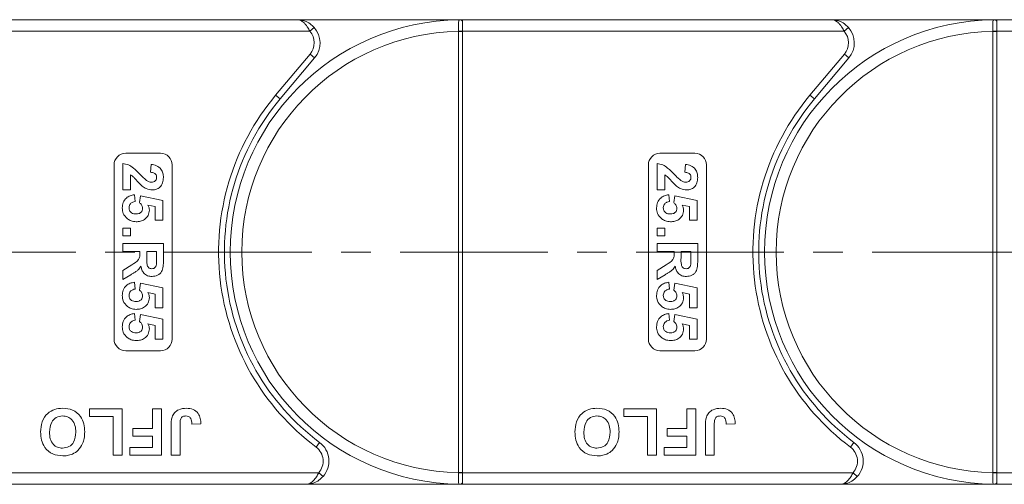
# Model space of a CAD drawing. Header units: millimetres. Extents: x 2471 to 3393, y -390 to 262.
# Tile 18 of 49: x 2900 to 2985, y -126 to -86. Entities that reach past the tile are written whole.
import ezdxf

# ---------------------------------------------------------------- set-up
doc = ezdxf.new("R2010")
doc.units = ezdxf.units.MM
doc.linetypes.add('CENTERX2', pattern=[20.32, 12.7, -2.54, 2.54, -2.54])

msp = doc.modelspace()

# ---------------------------------------------------------------- linework, layer by layer
at = {"color": 7, "linetype": 'Continuous', "lineweight": 15}
for p, q in [((2923.789, -86.023), (2892.057, -86.023)), ((2923.789, -86.023), (2938.057, -86.023)), ((2938.057, -86.143), (2938.057, -86.023)), ((2969.789, -86.023), (2938.057, -86.023)), ((2938.057, -87.023), (2938.057, -86.143)), ((2969.789, -86.023), (2984.057, -86.023)), ((2984.057, -86.143), (2984.057, -86.023)), ((3015.789, -86.023), (2984.057, -86.023)), ((2984.057, -87.023), (2984.057, -86.143)), ((2892.057, -87.023), (2924.907, -87.023)), ((2924.907, -87.023), (2925.279, -86.69)), ((2937.707, -87.021), (2937.707, -87.026)), ((2938.057, -87.026), (2937.707, -87.026)), ((2937.707, -87.026), (2937.707, -125.02)), ((2938.057, -87.026), (2938.057, -87.023)), ((2938.057, -87.023), (2970.907, -87.023)), ((2938.057, -125.02), (2938.057, -87.026)), ((2970.907, -87.023), (2971.279, -86.69)), ((2983.707, -87.021), (2983.707, -87.026)), ((2984.057, -87.026), (2983.707, -87.026)), ((2983.707, -87.026), (2983.707, -125.02)), ((2984.057, -87.026), (2984.057, -87.023)), ((2984.057, -87.023), (3016.907, -87.023)), ((2984.057, -125.02), (2984.057, -87.026)), ((2924.938, -88.987), (2921.97, -92.524)), ((2924.938, -88.987), (2925.321, -89.308)), ((2970.938, -88.987), (2967.97, -92.524)), ((2970.938, -88.987), (2971.321, -89.308)), ((2922.353, -92.846), (2925.321, -89.308)), ((2968.353, -92.846), (2971.321, -89.308)), ((2922.353, -92.846), (2921.97, -92.524)), ((2968.353, -92.846), (2967.97, -92.524)), ((2909.057, -97.523), (2912.057, -97.523)), ((2955.057, -97.523), (2958.057, -97.523)), ((2908.057, -113.523), (2908.057, -98.523)), ((2908.807, -100.683), (2908.807, -98.395)), ((2911.185, -99.158), (2911.251, -98.484)), ((2913.057, -98.523), (2913.057, -113.523)), ((2954.057, -113.523), (2954.057, -98.523)), ((2954.807, -100.683), (2954.807, -98.395)), ((2957.185, -99.158), (2957.251, -98.484)), ((2959.057, -98.523), (2959.057, -113.523)), ((2909.48, -99.383), (2909.48, -100.683)), ((2955.48, -99.383), (2955.48, -100.683)), ((2909.48, -100.683), (2908.807, -100.683)), ((2955.48, -100.683), (2954.807, -100.683)), ((2909.808, -101.087), (2909.883, -101.67)), ((2910.242, -101.764), (2910.325, -101.177)), ((2910.325, -101.177), (2912.262, -101.581)), ((2912.262, -101.581), (2912.262, -103.286)), ((2955.808, -101.087), (2955.883, -101.67)), ((2956.242, -101.764), (2956.325, -101.177)), ((2956.325, -101.177), (2958.262, -101.581)), ((2958.262, -101.581), (2958.262, -103.286)), ((2911.589, -102.12), (2910.964, -101.983)), ((2911.589, -103.286), (2911.589, -102.12)), ((2957.589, -102.12), (2956.964, -101.983)), ((2957.589, -103.286), (2957.589, -102.12)), ((2912.262, -103.286), (2911.589, -103.286)), ((2958.262, -103.286), (2957.589, -103.286)), ((2908.807, -103.959), (2909.48, -103.959)), ((2908.807, -104.632), (2908.807, -103.959)), ((2909.48, -103.959), (2909.48, -104.632)), ((2954.807, -103.959), (2955.48, -103.959)), ((2954.807, -104.632), (2954.807, -103.959)), ((2955.48, -103.959), (2955.48, -104.632)), ((2909.48, -104.632), (2908.807, -104.632)), ((2955.48, -104.632), (2954.807, -104.632)), ((2908.807, -105.305), (2912.307, -105.305)), ((2908.807, -105.978), (2908.807, -105.305)), ((2912.307, -105.305), (2912.307, -106.774)), ((2954.807, -105.305), (2958.307, -105.305)), ((2954.807, -105.978), (2954.807, -105.305)), ((2958.307, -105.305), (2958.307, -106.774)), ((2910.287, -105.978), (2908.807, -105.978)), ((2910.287, -106.129), (2910.287, -105.978)), ((2911.723, -105.978), (2910.871, -105.978)), ((2910.871, -105.978), (2910.871, -106.52)), ((2911.723, -106.55), (2911.723, -105.978)), ((2956.287, -105.978), (2954.807, -105.978)), ((2956.287, -106.129), (2956.287, -105.978)), ((2957.723, -105.978), (2956.871, -105.978)), ((2956.871, -105.978), (2956.871, -106.52)), ((2957.723, -106.55), (2957.723, -105.978)), ((2908.807, -107.614), (2909.601, -107.117)), ((2908.807, -108.401), (2908.807, -107.614)), ((2954.807, -107.614), (2955.601, -107.117)), ((2954.807, -108.401), (2954.807, -107.614)), ((2909.499, -107.977), (2908.807, -108.401)), ((2955.499, -107.977), (2954.807, -108.401)), ((2909.808, -108.625), (2909.883, -109.209)), ((2910.242, -109.303), (2910.325, -108.715)), ((2910.325, -108.715), (2912.262, -109.119)), ((2912.262, -109.119), (2912.262, -110.824)), ((2955.808, -108.625), (2955.883, -109.209)), ((2956.242, -109.303), (2956.325, -108.715)), ((2956.325, -108.715), (2958.262, -109.119)), ((2958.262, -109.119), (2958.262, -110.824)), ((2911.589, -109.659), (2910.964, -109.522)), ((2911.589, -110.824), (2911.589, -109.659)), ((2957.589, -109.659), (2956.964, -109.522)), ((2957.589, -110.824), (2957.589, -109.659)), ((2912.262, -110.824), (2911.589, -110.824)), ((2958.262, -110.824), (2957.589, -110.824)), ((2909.808, -111.318), (2909.883, -111.901)), ((2910.242, -111.995), (2910.325, -111.408)), ((2910.325, -111.408), (2912.262, -111.811)), ((2912.262, -111.811), (2912.262, -113.516)), ((2955.808, -111.318), (2955.883, -111.901)), ((2956.242, -111.995), (2956.325, -111.408)), ((2956.325, -111.408), (2958.262, -111.811)), ((2958.262, -111.811), (2958.262, -113.516)), ((2911.589, -112.351), (2910.964, -112.214)), ((2911.589, -113.516), (2911.589, -112.351)), ((2957.589, -112.351), (2956.964, -112.214)), ((2957.589, -113.516), (2957.589, -112.351)), ((2912.262, -113.516), (2911.589, -113.516)), ((2958.262, -113.516), (2957.589, -113.516)), ((2912.057, -114.523), (2909.057, -114.523)), ((2958.057, -114.523), (2955.057, -114.523)), ((2905.941, -120.19), (2905.941, -119.523)), ((2905.941, -119.523), (2908.762, -119.523)), ((2907.992, -120.19), (2905.941, -120.19)), ((2907.992, -123.523), (2907.992, -120.19)), ((2908.762, -119.523), (2908.762, -123.523)), ((2911.377, -121.215), (2911.377, -119.523)), ((2911.377, -119.523), (2912.146, -119.523)), ((2912.146, -119.523), (2912.146, -123.523)), ((2951.941, -120.19), (2951.941, -119.523)), ((2951.941, -119.523), (2954.762, -119.523)), ((2953.992, -120.19), (2951.941, -120.19)), ((2953.992, -123.523), (2953.992, -120.19)), ((2954.762, -119.523), (2954.762, -123.523)), ((2957.377, -121.215), (2957.377, -119.523)), ((2957.377, -119.523), (2958.146, -119.523)), ((2958.146, -119.523), (2958.146, -123.523)), ((2909.685, -121.882), (2909.685, -121.215)), ((2909.685, -121.215), (2911.377, -121.215)), ((2912.967, -123.523), (2912.967, -121.001)), ((2913.736, -120.934), (2913.736, -123.523)), ((2915.531, -120.805), (2914.762, -120.856)), ((2955.685, -121.882), (2955.685, -121.215)), ((2955.685, -121.215), (2957.377, -121.215)), ((2958.967, -123.523), (2958.967, -121.001)), ((2959.736, -120.934), (2959.736, -123.523)), ((2961.531, -120.805), (2960.762, -120.856)), ((2911.377, -121.882), (2909.685, -121.882)), ((2911.377, -122.856), (2911.377, -121.882)), ((2957.377, -121.882), (2955.685, -121.882)), ((2957.377, -122.856), (2957.377, -121.882)), ((2909.428, -123.523), (2909.428, -122.856)), ((2909.428, -122.856), (2911.377, -122.856)), ((2925.757, -122.423), (2925.457, -122.823)), ((2955.428, -123.523), (2955.428, -122.856)), ((2955.428, -122.856), (2957.377, -122.856)), ((2971.757, -122.423), (2971.457, -122.823)), ((2908.762, -123.523), (2907.992, -123.523)), ((2912.146, -123.523), (2909.428, -123.523)), ((2913.736, -123.523), (2912.967, -123.523)), ((2954.762, -123.523), (2953.992, -123.523)), ((2958.146, -123.523), (2955.428, -123.523)), ((2959.736, -123.523), (2958.967, -123.523)), ((2925.675, -125.023), (2892.057, -125.023)), ((2926.047, -125.356), (2925.675, -125.023)), ((2937.707, -125.02), (2937.707, -125.025)), ((2938.057, -125.02), (2937.707, -125.02)), ((2938.057, -125.023), (2938.057, -125.02)), ((2938.057, -125.023), (2938.057, -125.903)), ((2971.675, -125.023), (2938.057, -125.023)), ((2972.047, -125.356), (2971.675, -125.023)), ((2983.707, -125.02), (2983.707, -125.025)), ((2984.057, -125.02), (2983.707, -125.02)), ((2984.057, -125.023), (2984.057, -125.02)), ((2984.057, -125.023), (2984.057, -125.903)), ((3017.675, -125.023), (2984.057, -125.023)), ((2892.057, -126.023), (2924.557, -126.023)), ((2938.057, -126.023), (2924.557, -126.023)), ((2938.057, -125.903), (2938.057, -126.023)), ((2938.057, -126.023), (2970.557, -126.023)), ((2984.057, -126.023), (2970.557, -126.023)), ((2984.057, -125.903), (2984.057, -126.023)), ((2984.057, -126.023), (3016.557, -126.023))]:
    msp.add_line(p, q, dxfattribs=at)
at = {"color": 1, "linetype": 'CENTERX2', "lineweight": 13}
msp.add_line((2892.057, -106.023), (3312.904, -106.023), dxfattribs=at)
at = {"color": 7, "linetype": 'Continuous', "lineweight": 15}
for centre, radius, start, end in [((2938.057, -106.023), 20, 90.67353, 269.32647), ((2937.82, -86.319), 0.295, 36.74973, 89.7268), ((2984.057, -106.023), 20, 90.67353, 269.32647), ((2983.82, -86.319), 0.295, 36.74973, 89.7268), ((2938.057, -106.023), 19, 91.05551, 268.94449), ((2923.789, -88.023), 1.5, 320, 41.81031), ((2923.789, -88.023), 2, 320, 41.81031), ((2937.794, -104.673), 17.652, 89.14787, 90.28404), ((2984.057, -106.023), 19, 91.05551, 268.94449), ((2969.789, -88.023), 1.5, 320, 41.81031), ((2969.789, -88.023), 2, 320, 41.81031), ((2983.794, -104.673), 17.652, 89.14787, 90.28404), ((2938.057, -106.023), 21, 140, 233.1301), ((2938.057, -106.023), 20.5, 140, 233.1301), ((2984.057, -106.023), 21, 140, 233.1301), ((2984.057, -106.023), 20.5, 140, 233.1301), ((2909.057, -98.523), 1, 90, 180), ((2912.057, -98.523), 1, 0, 90), ((2955.057, -98.523), 1, 90, 180), ((2958.057, -98.523), 1, 0, 90), ((2909.057, -113.523), 1, 180, 270), ((2912.057, -113.523), 1, 270, 0), ((2955.057, -113.523), 1, 180, 270), ((2958.057, -113.523), 1, 270, 0), ((2924.557, -124.023), 1.5, 318.18969, 53.1301), ((2924.557, -124.023), 2, 318.18969, 53.1301), ((2970.557, -124.023), 1.5, 318.18969, 53.1301), ((2970.557, -124.023), 2, 318.18969, 53.1301), ((2937.794, -107.401), 17.624, 269.71473, 270.8527), ((2983.794, -107.401), 17.624, 269.71473, 270.8527), ((2937.82, -125.726), 0.295, 270.2732, 323.25027), ((2983.82, -125.726), 0.295, 270.2732, 323.25027)]:
    msp.add_arc(centre, radius, start, end, dxfattribs=at)
for points, knots in [([(2924.907, -87.023), (2924.879, -86.964), (2924.823, -86.844), (2924.717, -86.66), (2924.588, -86.477), (2924.472, -86.349), (2924.315, -86.206), (2924.16, -86.106), (2923.995, -86.049), (2923.915, -86.033), (2923.87, -86.027), (2923.844, -86.025), (2923.821, -86.024), (2923.807, -86.023), (2923.798, -86.023), (2923.793, -86.023), (2923.79, -86.023), (2923.789, -86.023)], [0, 0, 0, 0, 0.101029, 0.204946, 0.337168, 0.474297, 0.5162, 0.743651, 0.85309, 0.914248, 0.93217, 0.960137, 0.976545, 0.986194, 0.994698, 0.995932, 1, 1, 1, 1]), ([(2923.789, -86.023), (2923.791, -86.023), (2923.802, -86.023), (2923.841, -86.023), (2923.886, -86.025), (2924.144, -86.042), (2924.54, -86.138), (2924.994, -86.401), (2925.2, -86.61), (2925.279, -86.69)], [0, 0, 0, 0, 0.0050875, 0.0203691, 0.0708073, 0.0890863, 0.5003107, 0.809226, 1, 1, 1, 1]), ([(2937.821, -86.024), (2937.81, -86.026), (2937.774, -86.03), (2937.737, -86.08), (2937.712, -86.215), (2937.704, -86.445), (2937.705, -86.729), (2937.706, -86.93), (2937.707, -87.021)], [0, 0, 0, 0, 0.07361, 0.225281, 0.412719, 0.616054, 0.826783, 1, 1, 1, 1]), ([(2938.057, -86.023), (2938.056, -86.023), (2937.987, -86.023), (2937.902, -86.023), (2937.834, -86.024), (2937.821, -86.024)], [0, 0, 0, 0, 0.012087, 0.82463, 1, 1, 1, 1]), ([(2970.907, -87.023), (2970.879, -86.964), (2970.823, -86.844), (2970.717, -86.66), (2970.588, -86.477), (2970.472, -86.349), (2970.315, -86.206), (2970.16, -86.106), (2969.995, -86.049), (2969.915, -86.033), (2969.87, -86.027), (2969.844, -86.025), (2969.821, -86.024), (2969.807, -86.023), (2969.798, -86.023), (2969.793, -86.023), (2969.79, -86.023), (2969.789, -86.023)], [0, 0, 0, 0, 0.1010295, 0.2049461, 0.3371683, 0.4742971, 0.5161999, 0.7436507, 0.8530899, 0.914248, 0.9321698, 0.9601369, 0.976545, 0.9861936, 0.994698, 0.9959318, 1, 1, 1, 1]), ([(2969.789, -86.023), (2969.791, -86.023), (2969.802, -86.023), (2969.841, -86.023), (2969.886, -86.025), (2970.144, -86.042), (2970.54, -86.138), (2970.994, -86.401), (2971.2, -86.61), (2971.279, -86.69)], [0, 0, 0, 0, 0.0050875, 0.0203691, 0.0708073, 0.0890863, 0.5003107, 0.809226, 1, 1, 1, 1]), ([(2983.821, -86.024), (2983.81, -86.026), (2983.774, -86.03), (2983.737, -86.08), (2983.712, -86.215), (2983.704, -86.445), (2983.705, -86.729), (2983.706, -86.93), (2983.707, -87.021)], [0, 0, 0, 0, 0.07361, 0.225281, 0.412719, 0.616054, 0.826783, 1, 1, 1, 1]), ([(2984.057, -86.023), (2984.056, -86.023), (2983.987, -86.023), (2983.902, -86.023), (2983.834, -86.024), (2983.821, -86.024)], [0, 0, 0, 0, 0.012087, 0.82463, 1, 1, 1, 1]), ([(2908.807, -98.395), (2908.973, -98.428), (2909.306, -98.494), (2909.809, -98.842), (2910.11, -99.152), (2910.294, -99.341)], [0, 0, 0, 0, 0.279551, 0.559332, 1, 1, 1, 1]), ([(2911.723, -99.595), (2911.72, -99.546), (2911.714, -99.448), (2911.64, -99.317), (2911.467, -99.186), (2911.301, -99.169), (2911.185, -99.158)], [0, 0, 0, 0, 0.187236, 0.374084, 0.560696, 1, 1, 1, 1]), ([(2911.251, -98.484), (2911.411, -98.508), (2911.732, -98.556), (2912.103, -98.845), (2912.281, -99.229), (2912.298, -99.482), (2912.307, -99.609)], [0, 0, 0, 0, 0.280752, 0.55897, 0.779275, 1, 1, 1, 1]), ([(2954.807, -98.395), (2954.973, -98.428), (2955.306, -98.494), (2955.809, -98.842), (2956.11, -99.152), (2956.294, -99.341)], [0, 0, 0, 0, 0.2795508, 0.5593318, 1, 1, 1, 1]), ([(2957.723, -99.595), (2957.72, -99.546), (2957.714, -99.448), (2957.64, -99.317), (2957.467, -99.186), (2957.301, -99.169), (2957.185, -99.158)], [0, 0, 0, 0, 0.187236, 0.374084, 0.560696, 1, 1, 1, 1]), ([(2957.251, -98.484), (2957.411, -98.508), (2957.732, -98.556), (2958.103, -98.845), (2958.281, -99.229), (2958.298, -99.482), (2958.307, -99.609)], [0, 0, 0, 0, 0.280752, 0.55897, 0.779275, 1, 1, 1, 1]), ([(2910.477, -100.344), (2910.361, -100.237), (2910.17, -100.061), (2909.93, -99.792), (2909.728, -99.561), (2909.563, -99.442), (2909.48, -99.383)], [0, 0, 0, 0, 0.339985, 0.560186, 0.78038, 1, 1, 1, 1]), ([(2910.294, -99.341), (2910.394, -99.447), (2910.573, -99.636), (2910.772, -99.803), (2910.859, -99.877)], [0, 0, 0, 0, 0.5602349, 1, 1, 1, 1]), ([(2910.859, -99.877), (2910.93, -99.918), (2911.056, -99.991), (2911.2, -100.004), (2911.264, -100.01)], [0, 0, 0, 0, 0.560117, 1, 1, 1, 1]), ([(2911.264, -100.01), (2911.33, -100.006), (2911.461, -99.999), (2911.625, -99.901), (2911.713, -99.75), (2911.72, -99.647), (2911.723, -99.595)], [0, 0, 0, 0, 0.2806635, 0.5594614, 0.7793655, 1, 1, 1, 1]), ([(2912.307, -99.609), (2912.297, -99.761), (2912.277, -100.063), (2912.042, -100.429), (2911.711, -100.65), (2911.473, -100.672), (2911.354, -100.683)], [0, 0, 0, 0, 0.280568, 0.55975, 0.779795, 1, 1, 1, 1]), ([(2956.477, -100.344), (2956.361, -100.237), (2956.17, -100.061), (2955.93, -99.792), (2955.728, -99.561), (2955.563, -99.442), (2955.48, -99.383)], [0, 0, 0, 0, 0.339985, 0.560186, 0.78038, 1, 1, 1, 1]), ([(2956.294, -99.341), (2956.394, -99.447), (2956.573, -99.636), (2956.772, -99.803), (2956.859, -99.877)], [0, 0, 0, 0, 0.560235, 1, 1, 1, 1]), ([(2956.859, -99.877), (2956.93, -99.918), (2957.056, -99.991), (2957.2, -100.004), (2957.264, -100.01)], [0, 0, 0, 0, 0.560117, 1, 1, 1, 1]), ([(2957.264, -100.01), (2957.33, -100.006), (2957.461, -99.999), (2957.625, -99.901), (2957.713, -99.75), (2957.72, -99.647), (2957.723, -99.595)], [0, 0, 0, 0, 0.280664, 0.559461, 0.779366, 1, 1, 1, 1]), ([(2958.307, -99.609), (2958.297, -99.761), (2958.277, -100.063), (2958.042, -100.429), (2957.711, -100.65), (2957.473, -100.672), (2957.354, -100.683)], [0, 0, 0, 0, 0.280568, 0.55975, 0.779795, 1, 1, 1, 1]), ([(2911.354, -100.683), (2911.175, -100.66), (2910.853, -100.619), (2910.592, -100.428), (2910.477, -100.344)], [0, 0, 0, 0, 0.558458, 1, 1, 1, 1]), ([(2957.354, -100.683), (2957.175, -100.66), (2956.853, -100.619), (2956.592, -100.428), (2956.477, -100.344)], [0, 0, 0, 0, 0.558458, 1, 1, 1, 1]), ([(2908.762, -102.233), (2908.775, -102.071), (2908.802, -101.749), (2909.079, -101.375), (2909.435, -101.157), (2909.683, -101.11), (2909.808, -101.087)], [0, 0, 0, 0, 0.279948, 0.559031, 0.779331, 1, 1, 1, 1]), ([(2909.883, -101.67), (2909.807, -101.685), (2909.653, -101.715), (2909.477, -101.851), (2909.364, -102.021), (2909.351, -102.143), (2909.345, -102.205)], [0, 0, 0, 0, 0.2802995, 0.5599611, 0.7800424, 1, 1, 1, 1]), ([(2954.762, -102.233), (2954.775, -102.071), (2954.802, -101.749), (2955.079, -101.375), (2955.435, -101.157), (2955.683, -101.11), (2955.808, -101.087)], [0, 0, 0, 0, 0.2799484, 0.5590305, 0.7793307, 1, 1, 1, 1]), ([(2955.883, -101.67), (2955.807, -101.685), (2955.653, -101.715), (2955.477, -101.851), (2955.364, -102.021), (2955.351, -102.143), (2955.345, -102.205)], [0, 0, 0, 0, 0.2803, 0.559961, 0.780042, 1, 1, 1, 1]), ([(2909.212, -103.172), (2909.065, -103.025), (2908.802, -102.762), (2908.774, -102.395), (2908.762, -102.233)], [0, 0, 0, 0, 0.558353, 1, 1, 1, 1]), ([(2909.345, -102.205), (2909.355, -102.29), (2909.374, -102.461), (2909.537, -102.653), (2909.744, -102.737), (2909.879, -102.744), (2909.946, -102.747)], [0, 0, 0, 0, 0.279573, 0.558664, 0.778923, 1, 1, 1, 1]), ([(2909.946, -102.747), (2910.026, -102.743), (2910.185, -102.735), (2910.384, -102.621), (2910.497, -102.442), (2910.507, -102.317), (2910.512, -102.254)], [0, 0, 0, 0, 0.280898, 0.55946, 0.779497, 1, 1, 1, 1]), ([(2911.095, -102.415), (2911.073, -102.574), (2911.03, -102.891), (2910.707, -103.222), (2910.335, -103.397), (2910.085, -103.413), (2909.961, -103.42)], [0, 0, 0, 0, 0.279007, 0.558619, 0.779074, 1, 1, 1, 1]), ([(2910.512, -102.254), (2910.507, -102.2), (2910.497, -102.092), (2910.408, -101.916), (2910.305, -101.822), (2910.242, -101.764)], [0, 0, 0, 0, 0.279963, 0.560065, 1, 1, 1, 1]), ([(2910.964, -101.983), (2911.005, -102.059), (2911.078, -102.194), (2911.09, -102.348), (2911.095, -102.415)], [0, 0, 0, 0, 0.5598879, 1, 1, 1, 1]), ([(2955.212, -103.172), (2955.065, -103.025), (2954.802, -102.762), (2954.774, -102.395), (2954.762, -102.233)], [0, 0, 0, 0, 0.558353, 1, 1, 1, 1]), ([(2955.345, -102.205), (2955.355, -102.29), (2955.374, -102.461), (2955.537, -102.653), (2955.744, -102.737), (2955.879, -102.744), (2955.946, -102.747)], [0, 0, 0, 0, 0.279573, 0.558664, 0.778923, 1, 1, 1, 1]), ([(2955.946, -102.747), (2956.026, -102.743), (2956.185, -102.735), (2956.384, -102.621), (2956.497, -102.442), (2956.507, -102.317), (2956.512, -102.254)], [0, 0, 0, 0, 0.280898, 0.55946, 0.779497, 1, 1, 1, 1]), ([(2957.095, -102.415), (2957.073, -102.574), (2957.03, -102.891), (2956.707, -103.222), (2956.335, -103.397), (2956.085, -103.413), (2955.961, -103.42)], [0, 0, 0, 0, 0.279007, 0.558619, 0.779074, 1, 1, 1, 1]), ([(2956.512, -102.254), (2956.507, -102.2), (2956.497, -102.092), (2956.408, -101.916), (2956.305, -101.822), (2956.242, -101.764)], [0, 0, 0, 0, 0.279963, 0.560065, 1, 1, 1, 1]), ([(2956.964, -101.983), (2957.005, -102.059), (2957.078, -102.194), (2957.09, -102.348), (2957.095, -102.415)], [0, 0, 0, 0, 0.5598879, 1, 1, 1, 1]), ([(2909.961, -103.42), (2909.809, -103.407), (2909.538, -103.384), (2909.312, -103.237), (2909.212, -103.172)], [0, 0, 0, 0, 0.5595341, 1, 1, 1, 1]), ([(2955.961, -103.42), (2955.809, -103.407), (2955.538, -103.384), (2955.312, -103.237), (2955.212, -103.172)], [0, 0, 0, 0, 0.559534, 1, 1, 1, 1]), ([(2909.601, -107.117), (2909.813, -106.991), (2910.109, -106.815), (2910.29, -106.412), (2910.288, -106.224), (2910.287, -106.129)], [0, 0, 0, 0, 0.561022, 0.779295, 1, 1, 1, 1]), ([(2910.871, -106.52), (2910.864, -106.718), (2910.856, -106.966), (2910.932, -107.255), (2911.025, -107.374), (2911.158, -107.448), (2911.257, -107.455), (2911.306, -107.459)], [0, 0, 0, 0, 0.500962, 0.625785, 0.750436, 0.875032, 1, 1, 1, 1]), ([(2912.307, -106.774), (2912.304, -106.933), (2912.299, -107.25), (2912.215, -107.655), (2912.006, -107.902), (2911.739, -108.084), (2911.497, -108.113), (2911.337, -108.132)], [0, 0, 0, 0, 0.251143, 0.500527, 0.625735, 0.75105, 1, 1, 1, 1]), ([(2911.712, -107.085), (2911.716, -106.985), (2911.724, -106.807), (2911.723, -106.629), (2911.723, -106.55)], [0, 0, 0, 0, 0.559921, 1, 1, 1, 1]), ([(2955.601, -107.117), (2955.813, -106.991), (2956.109, -106.815), (2956.29, -106.412), (2956.288, -106.224), (2956.287, -106.129)], [0, 0, 0, 0, 0.561022, 0.779295, 1, 1, 1, 1]), ([(2956.871, -106.52), (2956.864, -106.718), (2956.856, -106.966), (2956.932, -107.255), (2957.025, -107.374), (2957.158, -107.448), (2957.257, -107.455), (2957.306, -107.459)], [0, 0, 0, 0, 0.500962, 0.625785, 0.750436, 0.875032, 1, 1, 1, 1]), ([(2958.307, -106.774), (2958.304, -106.933), (2958.299, -107.25), (2958.215, -107.655), (2958.006, -107.902), (2957.739, -108.084), (2957.497, -108.113), (2957.337, -108.132)], [0, 0, 0, 0, 0.2511432, 0.5005272, 0.6257353, 0.7510496, 1, 1, 1, 1]), ([(2957.712, -107.085), (2957.716, -106.985), (2957.724, -106.807), (2957.723, -106.629), (2957.723, -106.55)], [0, 0, 0, 0, 0.559921, 1, 1, 1, 1]), ([(2910.374, -107.254), (2910.298, -107.361), (2910.173, -107.537), (2909.932, -107.716), (2909.719, -107.852), (2909.572, -107.935), (2909.499, -107.977)], [0, 0, 0, 0, 0.339579, 0.559591, 0.779787, 1, 1, 1, 1]), ([(2911.337, -108.132), (2911.202, -108.12), (2910.932, -108.097), (2910.613, -107.87), (2910.437, -107.566), (2910.395, -107.358), (2910.374, -107.254)], [0, 0, 0, 0, 0.279954, 0.558933, 0.779174, 1, 1, 1, 1]), ([(2911.306, -107.459), (2911.363, -107.454), (2911.477, -107.445), (2911.65, -107.317), (2911.689, -107.173), (2911.712, -107.085)], [0, 0, 0, 0, 0.281129, 0.561183, 1, 1, 1, 1]), ([(2956.374, -107.254), (2956.298, -107.361), (2956.173, -107.537), (2955.932, -107.716), (2955.719, -107.852), (2955.572, -107.935), (2955.499, -107.977)], [0, 0, 0, 0, 0.339579, 0.559591, 0.779787, 1, 1, 1, 1]), ([(2957.337, -108.132), (2957.202, -108.12), (2956.932, -108.097), (2956.613, -107.87), (2956.437, -107.566), (2956.395, -107.358), (2956.374, -107.254)], [0, 0, 0, 0, 0.279954, 0.558933, 0.779174, 1, 1, 1, 1]), ([(2957.306, -107.459), (2957.363, -107.454), (2957.477, -107.445), (2957.65, -107.317), (2957.689, -107.173), (2957.712, -107.085)], [0, 0, 0, 0, 0.281129, 0.561183, 1, 1, 1, 1]), ([(2908.762, -109.771), (2908.775, -109.61), (2908.802, -109.288), (2909.079, -108.914), (2909.435, -108.695), (2909.683, -108.649), (2909.808, -108.625)], [0, 0, 0, 0, 0.279948, 0.559031, 0.779331, 1, 1, 1, 1]), ([(2909.883, -109.209), (2909.807, -109.224), (2909.653, -109.254), (2909.477, -109.389), (2909.364, -109.559), (2909.351, -109.682), (2909.345, -109.743)], [0, 0, 0, 0, 0.2803, 0.559961, 0.780042, 1, 1, 1, 1]), ([(2910.512, -109.793), (2910.507, -109.739), (2910.497, -109.631), (2910.408, -109.455), (2910.305, -109.36), (2910.242, -109.303)], [0, 0, 0, 0, 0.279963, 0.560065, 1, 1, 1, 1]), ([(2954.762, -109.771), (2954.775, -109.61), (2954.802, -109.288), (2955.079, -108.914), (2955.435, -108.695), (2955.683, -108.649), (2955.808, -108.625)], [0, 0, 0, 0, 0.2799484, 0.5590305, 0.7793307, 1, 1, 1, 1]), ([(2955.883, -109.209), (2955.807, -109.224), (2955.653, -109.254), (2955.477, -109.389), (2955.364, -109.559), (2955.351, -109.682), (2955.345, -109.743)], [0, 0, 0, 0, 0.2803, 0.559961, 0.780042, 1, 1, 1, 1]), ([(2956.512, -109.793), (2956.507, -109.739), (2956.497, -109.631), (2956.408, -109.455), (2956.305, -109.36), (2956.242, -109.303)], [0, 0, 0, 0, 0.279963, 0.560065, 1, 1, 1, 1]), ([(2909.212, -110.711), (2909.065, -110.564), (2908.802, -110.301), (2908.774, -109.933), (2908.762, -109.771)], [0, 0, 0, 0, 0.558353, 1, 1, 1, 1]), ([(2909.345, -109.743), (2909.355, -109.829), (2909.374, -110), (2909.537, -110.192), (2909.744, -110.276), (2909.879, -110.282), (2909.946, -110.286)], [0, 0, 0, 0, 0.2795727, 0.5586639, 0.7789233, 1, 1, 1, 1]), ([(2909.946, -110.286), (2910.026, -110.282), (2910.185, -110.274), (2910.384, -110.159), (2910.497, -109.981), (2910.507, -109.856), (2910.512, -109.793)], [0, 0, 0, 0, 0.280898, 0.55946, 0.779497, 1, 1, 1, 1]), ([(2911.095, -109.953), (2911.073, -110.112), (2911.03, -110.43), (2910.707, -110.761), (2910.335, -110.936), (2910.085, -110.951), (2909.961, -110.959)], [0, 0, 0, 0, 0.279007, 0.558619, 0.779074, 1, 1, 1, 1]), ([(2910.964, -109.522), (2911.005, -109.597), (2911.078, -109.733), (2911.09, -109.886), (2911.095, -109.953)], [0, 0, 0, 0, 0.559888, 1, 1, 1, 1]), ([(2955.212, -110.711), (2955.065, -110.564), (2954.802, -110.301), (2954.774, -109.933), (2954.762, -109.771)], [0, 0, 0, 0, 0.558353, 1, 1, 1, 1]), ([(2955.345, -109.743), (2955.355, -109.829), (2955.374, -110), (2955.537, -110.192), (2955.744, -110.276), (2955.879, -110.282), (2955.946, -110.286)], [0, 0, 0, 0, 0.279573, 0.558664, 0.778923, 1, 1, 1, 1]), ([(2955.946, -110.286), (2956.026, -110.282), (2956.185, -110.274), (2956.384, -110.159), (2956.497, -109.981), (2956.507, -109.856), (2956.512, -109.793)], [0, 0, 0, 0, 0.280898, 0.55946, 0.779497, 1, 1, 1, 1]), ([(2957.095, -109.953), (2957.073, -110.112), (2957.03, -110.43), (2956.707, -110.761), (2956.335, -110.936), (2956.085, -110.951), (2955.961, -110.959)], [0, 0, 0, 0, 0.279007, 0.558619, 0.779074, 1, 1, 1, 1]), ([(2956.964, -109.522), (2957.005, -109.597), (2957.078, -109.733), (2957.09, -109.886), (2957.095, -109.953)], [0, 0, 0, 0, 0.559888, 1, 1, 1, 1]), ([(2909.961, -110.959), (2909.809, -110.946), (2909.538, -110.923), (2909.312, -110.775), (2909.212, -110.711)], [0, 0, 0, 0, 0.559534, 1, 1, 1, 1]), ([(2955.961, -110.959), (2955.809, -110.946), (2955.538, -110.923), (2955.312, -110.775), (2955.212, -110.711)], [0, 0, 0, 0, 0.559534, 1, 1, 1, 1]), ([(2908.762, -112.463), (2908.775, -112.302), (2908.802, -111.98), (2909.079, -111.606), (2909.435, -111.387), (2909.683, -111.341), (2909.808, -111.318)], [0, 0, 0, 0, 0.279948, 0.559031, 0.779331, 1, 1, 1, 1]), ([(2954.762, -112.463), (2954.775, -112.302), (2954.802, -111.98), (2955.079, -111.606), (2955.435, -111.387), (2955.683, -111.341), (2955.808, -111.318)], [0, 0, 0, 0, 0.279948, 0.559031, 0.779331, 1, 1, 1, 1]), ([(2909.212, -113.403), (2909.065, -113.256), (2908.802, -112.993), (2908.774, -112.626), (2908.762, -112.463)], [0, 0, 0, 0, 0.558353, 1, 1, 1, 1]), ([(2909.883, -111.901), (2909.807, -111.916), (2909.653, -111.946), (2909.477, -112.082), (2909.364, -112.252), (2909.351, -112.374), (2909.345, -112.435)], [0, 0, 0, 0, 0.2802995, 0.5599611, 0.7800424, 1, 1, 1, 1]), ([(2909.345, -112.435), (2909.355, -112.521), (2909.374, -112.692), (2909.537, -112.884), (2909.744, -112.968), (2909.879, -112.975), (2909.946, -112.978)], [0, 0, 0, 0, 0.279573, 0.558664, 0.778923, 1, 1, 1, 1]), ([(2909.946, -112.978), (2910.026, -112.974), (2910.185, -112.966), (2910.384, -112.851), (2910.497, -112.673), (2910.507, -112.548), (2910.512, -112.485)], [0, 0, 0, 0, 0.280898, 0.55946, 0.779497, 1, 1, 1, 1]), ([(2911.095, -112.646), (2911.073, -112.804), (2911.03, -113.122), (2910.707, -113.453), (2910.335, -113.628), (2910.085, -113.643), (2909.961, -113.651)], [0, 0, 0, 0, 0.279007, 0.558619, 0.779074, 1, 1, 1, 1]), ([(2910.512, -112.485), (2910.507, -112.431), (2910.497, -112.323), (2910.408, -112.147), (2910.305, -112.053), (2910.242, -111.995)], [0, 0, 0, 0, 0.279963, 0.560065, 1, 1, 1, 1]), ([(2910.964, -112.214), (2911.005, -112.29), (2911.078, -112.425), (2911.09, -112.578), (2911.095, -112.646)], [0, 0, 0, 0, 0.5598879, 1, 1, 1, 1]), ([(2955.212, -113.403), (2955.065, -113.256), (2954.802, -112.993), (2954.774, -112.626), (2954.762, -112.463)], [0, 0, 0, 0, 0.558353, 1, 1, 1, 1]), ([(2955.883, -111.901), (2955.807, -111.916), (2955.653, -111.946), (2955.477, -112.082), (2955.364, -112.252), (2955.351, -112.374), (2955.345, -112.435)], [0, 0, 0, 0, 0.2803, 0.559961, 0.780042, 1, 1, 1, 1]), ([(2955.345, -112.435), (2955.355, -112.521), (2955.374, -112.692), (2955.537, -112.884), (2955.744, -112.968), (2955.879, -112.975), (2955.946, -112.978)], [0, 0, 0, 0, 0.279573, 0.558664, 0.778923, 1, 1, 1, 1]), ([(2955.946, -112.978), (2956.026, -112.974), (2956.185, -112.966), (2956.384, -112.851), (2956.497, -112.673), (2956.507, -112.548), (2956.512, -112.485)], [0, 0, 0, 0, 0.280898, 0.55946, 0.779497, 1, 1, 1, 1]), ([(2957.095, -112.646), (2957.073, -112.804), (2957.03, -113.122), (2956.707, -113.453), (2956.335, -113.628), (2956.085, -113.643), (2955.961, -113.651)], [0, 0, 0, 0, 0.279007, 0.558619, 0.779074, 1, 1, 1, 1]), ([(2956.512, -112.485), (2956.507, -112.431), (2956.497, -112.323), (2956.408, -112.147), (2956.305, -112.053), (2956.242, -111.995)], [0, 0, 0, 0, 0.279963, 0.560065, 1, 1, 1, 1]), ([(2956.964, -112.214), (2957.005, -112.29), (2957.078, -112.425), (2957.09, -112.578), (2957.095, -112.646)], [0, 0, 0, 0, 0.559888, 1, 1, 1, 1]), ([(2909.961, -113.651), (2909.809, -113.638), (2909.538, -113.615), (2909.312, -113.468), (2909.212, -113.403)], [0, 0, 0, 0, 0.559534, 1, 1, 1, 1]), ([(2955.961, -113.651), (2955.809, -113.638), (2955.538, -113.615), (2955.312, -113.468), (2955.212, -113.403)], [0, 0, 0, 0, 0.559534, 1, 1, 1, 1]), ([(2901.736, -121.517), (2901.756, -121.222), (2901.795, -120.632), (2902.261, -119.915), (2902.932, -119.522), (2903.396, -119.488), (2903.628, -119.472)], [0, 0, 0, 0, 0.280551, 0.559488, 0.779434, 1, 1, 1, 1]), ([(2903.628, -119.472), (2903.924, -119.498), (2904.514, -119.552), (2905.177, -120.105), (2905.493, -120.805), (2905.518, -121.268), (2905.531, -121.499)], [0, 0, 0, 0, 0.279942, 0.558704, 0.779045, 1, 1, 1, 1]), ([(2913.054, -120.241), (2913.117, -120.108), (2913.243, -119.842), (2913.683, -119.52), (2914.063, -119.49), (2914.295, -119.472)], [0, 0, 0, 0, 0.280122, 0.560355, 1, 1, 1, 1]), ([(2914.295, -119.472), (2914.49, -119.486), (2914.879, -119.515), (2915.324, -119.877), (2915.508, -120.349), (2915.523, -120.653), (2915.531, -120.805)], [0, 0, 0, 0, 0.280246, 0.558416, 0.778827, 1, 1, 1, 1]), ([(2947.736, -121.517), (2947.756, -121.222), (2947.795, -120.632), (2948.261, -119.915), (2948.932, -119.522), (2949.396, -119.488), (2949.628, -119.472)], [0, 0, 0, 0, 0.280551, 0.559488, 0.779434, 1, 1, 1, 1]), ([(2949.628, -119.472), (2949.924, -119.498), (2950.514, -119.552), (2951.177, -120.105), (2951.493, -120.805), (2951.518, -121.268), (2951.531, -121.499)], [0, 0, 0, 0, 0.279942, 0.558704, 0.779045, 1, 1, 1, 1]), ([(2959.054, -120.241), (2959.117, -120.108), (2959.243, -119.842), (2959.683, -119.52), (2960.063, -119.49), (2960.295, -119.472)], [0, 0, 0, 0, 0.2801216, 0.5603549, 1, 1, 1, 1]), ([(2960.295, -119.472), (2960.49, -119.486), (2960.879, -119.515), (2961.324, -119.877), (2961.508, -120.349), (2961.523, -120.653), (2961.531, -120.805)], [0, 0, 0, 0, 0.280246, 0.558416, 0.778827, 1, 1, 1, 1]), ([(2903.629, -120.138), (2903.439, -120.163), (2903.059, -120.212), (2902.561, -120.741), (2902.526, -121.234), (2902.505, -121.537)], [0, 0, 0, 0, 0.279991, 0.559768, 1, 1, 1, 1]), ([(2904.762, -121.525), (2904.753, -121.336), (2904.734, -120.959), (2904.483, -120.477), (2904.075, -120.183), (2903.778, -120.153), (2903.629, -120.138)], [0, 0, 0, 0, 0.281021, 0.560116, 0.779939, 1, 1, 1, 1]), ([(2912.967, -121.001), (2912.968, -120.857), (2912.969, -120.6), (2913.028, -120.351), (2913.054, -120.241)], [0, 0, 0, 0, 0.560294, 1, 1, 1, 1]), ([(2914.246, -120.138), (2914.153, -120.144), (2914.013, -120.154), (2913.86, -120.265), (2913.734, -120.514), (2913.735, -120.747), (2913.736, -120.934)], [0, 0, 0, 0, 0.249396, 0.374426, 0.499454, 1, 1, 1, 1]), ([(2914.658, -120.359), (2914.631, -120.322), (2914.577, -120.247), (2914.436, -120.156), (2914.318, -120.145), (2914.246, -120.138)], [0, 0, 0, 0, 0.280672, 0.560844, 1, 1, 1, 1]), ([(2914.762, -120.856), (2914.757, -120.76), (2914.75, -120.588), (2914.686, -120.429), (2914.658, -120.359)], [0, 0, 0, 0, 0.561018, 1, 1, 1, 1]), ([(2949.629, -120.138), (2949.439, -120.163), (2949.059, -120.212), (2948.561, -120.741), (2948.526, -121.234), (2948.505, -121.537)], [0, 0, 0, 0, 0.279991, 0.559768, 1, 1, 1, 1]), ([(2950.762, -121.525), (2950.753, -121.336), (2950.734, -120.959), (2950.483, -120.477), (2950.075, -120.183), (2949.778, -120.153), (2949.629, -120.138)], [0, 0, 0, 0, 0.281021, 0.560116, 0.779939, 1, 1, 1, 1]), ([(2958.967, -121.001), (2958.968, -120.857), (2958.969, -120.6), (2959.028, -120.351), (2959.054, -120.241)], [0, 0, 0, 0, 0.560294, 1, 1, 1, 1]), ([(2960.246, -120.138), (2960.153, -120.144), (2960.013, -120.154), (2959.86, -120.265), (2959.734, -120.514), (2959.735, -120.747), (2959.736, -120.934)], [0, 0, 0, 0, 0.249396, 0.374426, 0.499454, 1, 1, 1, 1]), ([(2960.658, -120.359), (2960.631, -120.322), (2960.577, -120.247), (2960.436, -120.156), (2960.318, -120.145), (2960.246, -120.138)], [0, 0, 0, 0, 0.280672, 0.560844, 1, 1, 1, 1]), ([(2960.762, -120.856), (2960.757, -120.76), (2960.75, -120.588), (2960.686, -120.429), (2960.658, -120.359)], [0, 0, 0, 0, 0.561018, 1, 1, 1, 1]), ([(2903.639, -123.574), (2903.341, -123.546), (2902.746, -123.489), (2902.084, -122.924), (2901.774, -122.216), (2901.749, -121.75), (2901.736, -121.517)], [0, 0, 0, 0, 0.2798307, 0.5586691, 0.7790056, 1, 1, 1, 1]), ([(2902.505, -121.537), (2902.513, -121.725), (2902.53, -122.1), (2902.772, -122.586), (2903.185, -122.87), (2903.481, -122.895), (2903.629, -122.908)], [0, 0, 0, 0, 0.281087, 0.560013, 0.779691, 1, 1, 1, 1]), ([(2903.629, -122.908), (2903.82, -122.886), (2904.2, -122.842), (2904.708, -122.322), (2904.741, -121.828), (2904.762, -121.525)], [0, 0, 0, 0, 0.280278, 0.559877, 1, 1, 1, 1]), ([(2905.531, -121.499), (2905.525, -121.694), (2905.516, -122.042), (2905.402, -122.371), (2905.352, -122.516)], [0, 0, 0, 0, 0.560171, 1, 1, 1, 1]), ([(2949.639, -123.574), (2949.341, -123.546), (2948.746, -123.489), (2948.084, -122.924), (2947.774, -122.216), (2947.749, -121.75), (2947.736, -121.517)], [0, 0, 0, 0, 0.279831, 0.558669, 0.779006, 1, 1, 1, 1]), ([(2948.505, -121.537), (2948.513, -121.725), (2948.53, -122.1), (2948.772, -122.586), (2949.185, -122.87), (2949.481, -122.895), (2949.629, -122.908)], [0, 0, 0, 0, 0.281087, 0.560013, 0.779691, 1, 1, 1, 1]), ([(2949.629, -122.908), (2949.82, -122.886), (2950.2, -122.842), (2950.708, -122.322), (2950.741, -121.828), (2950.762, -121.525)], [0, 0, 0, 0, 0.280278, 0.559877, 1, 1, 1, 1]), ([(2951.531, -121.499), (2951.525, -121.694), (2951.516, -122.042), (2951.402, -122.371), (2951.352, -122.516)], [0, 0, 0, 0, 0.560171, 1, 1, 1, 1]), ([(2905.352, -122.516), (2905.234, -122.729), (2905.023, -123.109), (2904.647, -123.323), (2904.482, -123.417)], [0, 0, 0, 0, 0.559956, 1, 1, 1, 1]), ([(2951.352, -122.516), (2951.234, -122.729), (2951.023, -123.109), (2950.647, -123.323), (2950.482, -123.417)], [0, 0, 0, 0, 0.5599557, 1, 1, 1, 1]), ([(2904.482, -123.417), (2904.329, -123.469), (2904.055, -123.562), (2903.766, -123.57), (2903.639, -123.574)], [0, 0, 0, 0, 0.5595644, 1, 1, 1, 1]), ([(2950.482, -123.417), (2950.329, -123.469), (2950.055, -123.562), (2949.766, -123.57), (2949.639, -123.574)], [0, 0, 0, 0, 0.5595644, 1, 1, 1, 1]), ([(2924.557, -126.023), (2924.558, -126.023), (2924.561, -126.023), (2924.566, -126.023), (2924.575, -126.023), (2924.589, -126.022), (2924.612, -126.021), (2924.638, -126.019), (2924.683, -126.013), (2924.762, -125.997), (2924.928, -125.94), (2925.083, -125.84), (2925.29, -125.651), (2925.482, -125.416), (2925.616, -125.141), (2925.675, -125.023)], [0, 0, 0, 0, 0.004076, 0.005312, 0.013833, 0.023499, 0.039938, 0.067959, 0.085914, 0.147188, 0.256834, 0.484715, 0.526697, 0.795371, 1, 1, 1, 1]), ([(2924.557, -126.023), (2924.559, -126.023), (2924.57, -126.023), (2924.608, -126.022), (2924.654, -126.021), (2924.912, -126.004), (2925.308, -125.908), (2925.761, -125.645), (2925.968, -125.436), (2926.047, -125.356)], [0, 0, 0, 0, 0.005088, 0.020369, 0.070807, 0.089086, 0.500311, 0.809226, 1, 1, 1, 1]), ([(2937.707, -125.025), (2937.706, -125.037), (2937.706, -125.161), (2937.704, -125.397), (2937.705, -125.689), (2937.72, -125.902), (2937.752, -126.007), (2937.802, -126.018), (2937.821, -126.022)], [0, 0, 0, 0, 0.023484, 0.237307, 0.451092, 0.663769, 0.870555, 1, 1, 1, 1]), ([(2970.557, -126.023), (2970.558, -126.023), (2970.561, -126.023), (2970.566, -126.023), (2970.575, -126.023), (2970.589, -126.022), (2970.612, -126.021), (2970.638, -126.019), (2970.683, -126.013), (2970.762, -125.997), (2970.928, -125.94), (2971.083, -125.84), (2971.29, -125.651), (2971.482, -125.416), (2971.616, -125.141), (2971.675, -125.023)], [0, 0, 0, 0, 0.0040759, 0.005312, 0.0138325, 0.0234994, 0.0399385, 0.0679586, 0.0859142, 0.1471881, 0.2568342, 0.4847154, 0.5266974, 0.7953711, 1, 1, 1, 1]), ([(2970.557, -126.023), (2970.559, -126.023), (2970.57, -126.023), (2970.608, -126.022), (2970.654, -126.021), (2970.912, -126.004), (2971.308, -125.908), (2971.761, -125.645), (2971.968, -125.436), (2972.047, -125.356)], [0, 0, 0, 0, 0.005088, 0.020369, 0.070807, 0.089086, 0.500311, 0.809226, 1, 1, 1, 1]), ([(2983.707, -125.025), (2983.706, -125.037), (2983.706, -125.161), (2983.704, -125.397), (2983.705, -125.689), (2983.72, -125.902), (2983.752, -126.007), (2983.802, -126.018), (2983.821, -126.022)], [0, 0, 0, 0, 0.023484, 0.237307, 0.451092, 0.663769, 0.870555, 1, 1, 1, 1]), ([(2937.821, -126.022), (2937.834, -126.022), (2937.902, -126.022), (2937.987, -126.023), (2938.056, -126.023), (2938.057, -126.023)], [0, 0, 0, 0, 0.17537, 0.987913, 1, 1, 1, 1]), ([(2983.821, -126.022), (2983.834, -126.022), (2983.902, -126.022), (2983.987, -126.023), (2984.056, -126.023), (2984.057, -126.023)], [0, 0, 0, 0, 0.17537, 0.987913, 1, 1, 1, 1])]:
    msp.add_open_spline(points, degree=3, knots=knots, dxfattribs=at)

doc.saveas('drawing.dxf')
